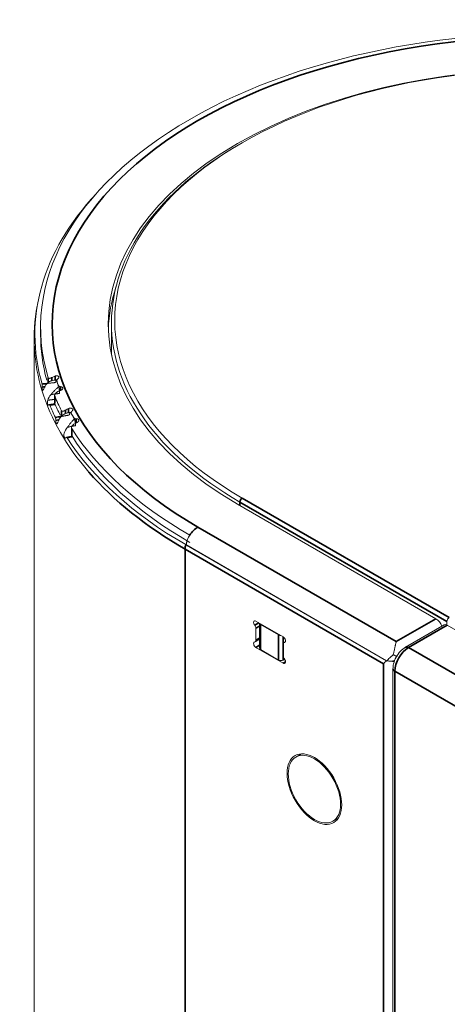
# Model space of a CAD drawing. Header units: millimetres. Extents: x 4 to 1188, y 1 to 840.
# Tile 118 of 256: x 860 to 869, y 252 to 273. Entities that reach past the tile are written whole.
import ezdxf

# ---------------------------------------------------------------- set-up
doc = ezdxf.new("R2010")
doc.units = ezdxf.units.MM
doc.layers.add('1', color=7, linetype='Continuous')

msp = doc.modelspace()

# ---------------------------------------------------------------- linework, layer by layer
at = {"layer": '1', "color": 154, "linetype": 'Continuous', "lineweight": 13}
for p, q in [((861.9552, 266.5551), (861.9552, 266.0108)), ((860.4885, 266.4675), (860.4885, 266.3211)), ((860.3552, 266.234), (860.3552, 159.5233)), ((860.8228, 265.3657), (860.8228, 265.3516)), ((860.7788, 265.0557), (860.7788, 264.9078)), ((860.7788, 264.9078), (860.7806, 264.8988)), ((861.1212, 264.7013), (861.1212, 264.6879)), ((861.1276, 264.3913), (861.1276, 264.2419)), ((868.6648, 260.4423), (864.5636, 262.8101)), ((867.6463, 259.5733), (863.4904, 261.9728)), ((863.507, 261.9761), (863.507, 261.9664)), ((863.507, 261.9664), (863.5073, 261.963)), ((867.6463, 259.5733), (863.5073, 261.963)), ((865.5072, 260.0663), (864.9415, 260.3929)), ((864.9415, 260.2441), (864.9415, 259.9972)), ((865.0155, 260.3497), (865.0155, 259.8326)), ((865.035, 260.3225), (865.4121, 260.1048)), ((868.8339, 260.3128), (868.0325, 259.8501)), ((868.8911, 260.3824), (868.8911, 260.3111)), ((871.5404, 258.7821), (868.9005, 260.3062)), ((864.9277, 259.9667), (865.0155, 260.0174)), ((864.9415, 259.8485), (865.5072, 259.5219)), ((865.035, 259.8054), (865.4121, 259.5877)), ((865.5072, 259.6706), (865.5072, 259.9175)), ((865.5503, 259.965), (865.521, 259.9481)), ((865.5064, 259.5877), (865.535, 259.6042)), ((867.784, 259.6989), (867.8635, 259.653)), ((867.7773, 259.4081), (867.7773, 174.9053)), ((865.8832, 257.6477), (865.7689, 257.5817)), ((866.5356, 256.2538), (866.6498, 256.3198))]:
    msp.add_line(p, q, dxfattribs=at)
at = {"layer": '1', "color": 154, "linetype": 'Continuous', "lineweight": 35}
for p, q in [((860.6446, 265.3209), (860.6446, 265.4245)), ((860.7238, 265.4307), (860.7238, 265.3626)), ((860.7872, 265.3774), (860.7872, 265.4596)), ((860.8242, 265.3574), (860.8242, 265.3476)), ((860.8584, 265.2527), (860.8584, 265.2618)), ((860.9028, 265.2395), (860.9028, 265.1615)), ((860.7806, 265.0452), (860.7806, 264.8988)), ((860.921, 264.6277), (860.921, 264.7428)), ((861.0059, 264.7545), (861.0059, 264.6832)), ((861.0674, 264.7023), (861.0674, 264.7875)), ((861.1245, 264.6884), (861.1245, 264.6819)), ((861.1776, 264.5895), (861.1776, 264.5958)), ((861.2274, 264.5766), (861.2274, 264.4912)), ((861.1317, 264.375), (861.1317, 264.2286)), ((864.6579, 262.9353), (868.9383, 260.4641)), ((864.6108, 262.7829), (864.6108, 262.8537)), ((868.8911, 260.3824), (864.6108, 262.8537)), ((863.7434, 262.3366), (867.8446, 259.9687)), ((863.4794, 261.8793), (867.5806, 259.5115)), ((863.4794, 261.8793), (863.4794, 155.1687)), ((867.8446, 259.9687), (868.6648, 260.4423)), ((864.9179, 260.3049), (865.0059, 260.3557)), ((865.0155, 260.2869), (864.9415, 260.2441)), ((865.035, 259.8054), (865.035, 260.3225)), ((868.0992, 259.8435), (868.9005, 260.3062)), ((864.9415, 259.9972), (865.0155, 260.04)), ((865.4121, 259.5877), (865.4121, 260.1048)), ((865.5064, 259.5877), (865.5064, 260.0667)), ((864.9415, 259.8485), (865.0155, 259.8913)), ((865.548, 259.961), (865.5308, 259.9511)), ((870.739, 258.3194), (868.0992, 259.8435)), ((865.5072, 259.5219), (865.5543, 259.5491)), ((867.5806, 155.0761), (867.5806, 259.5115)), ((867.8163, 174.9279), (867.8163, 259.3536)), ((867.8163, 259.3536), (870.4562, 257.8295))]:
    msp.add_line(p, q, dxfattribs=at)
at = {"layer": '1', "color": 154, "linetype": 'Continuous', "lineweight": 13}
for centre, major_axis, ratio, start_param, end_param in [((871.0219, 266.4675), (10.5333, 0), 0.5773503, 1.3984453, 3.3139437), ((871.0219, 266.5388), (9.1333, 0), 0.5773503, 0.7853982, 3.9269908), ((871.0219, 266.6096), (-9, 0), 0.5773503, 3.9269908, 7.0685835), ((871.0219, 266.5551), (9.0667, 0), 0.5773503, 2.3525129, 3.9269908), ((871.0219, 266.3211), (-10.6511, 0), 0.5773503, 5.7895799, 6.4509448), ((871.0219, 266.3211), (9.1333, 0), 0.5773503, 2.9544225, 3.1209269), ((871.0219, 266.234), (-10.6667, 0), 0.5773503, 6.1727878, 6.7477483), ((871.0219, 266.3211), (-10.5333, 0), 0.5773503, 6.2831714, 6.4389852), ((871.0219, 266.0108), (-9.0667, 0), 0.5773503, 0, 0.0227275), ((860.9042, 265.1408), (-0.3551, -0.1151), 0.8025634, 5.3304576, 5.7389283), ((871.0219, 266.5261), (10.4, 0), 0.5773503, 3.3338808, 3.3577906), ((860.9843, 264.9173), (0.3474, 0.1367), 0.7962061, 2.1397413, 2.548212), ((871.0219, 266.4675), (10.5333, 0), 0.5773503, 3.3776487, 3.4291354), ((871.0219, 266.3211), (-10.5333, 0), 0.5773503, 0.236056, 0.2780121), ((871.0219, 266.3211), (-10.6511, 0), 0.5773503, 0.2402393, 0.2829512), ((871.0219, 266.5261), (10.4, 0), 0.5773503, 3.4490726, 3.4729824), ((861.1889, 264.4766), (-0.329, -0.1764), 0.7799815, 5.1888707, 5.5973415), ((861.313, 264.26), (0.3187, 0.1944), 0.7701381, 2.0042167, 2.4126875), ((871.0219, 266.4675), (10.5333, 0), 0.5773503, 3.4928404, 3.9269908), ((871.0219, 266.3211), (-10.6511, 0), 0.5773503, 0.355431, 0.7853982), ((861.1942, 264.2419), (0.0667, 0), 0.5773503, 3.1415849, 3.4928404), ((871.0219, 266.3211), (-10.5333, 0), 0.5773503, 0.3512478, 0.7853982), ((863.7434, 262.0317), (0.1867, 0.3233), 0.5773503, 1.4836206, 1.7493096), ((868.6648, 260.279), (0.1, -0.1732), 0.5773503, 1.2910228, 2.3561945), ((868.9383, 260.4096), (0.0333, 0.0577), 0.5773503, 0.7853982, 2.3561945), ((864.9415, 260.3384), (0.0333, -0.0577), 0.5773503, 2.3561945, 4.9741884), ((864.8944, 260.2714), (0.0333, -0.0577), 0.5773503, 0.7853982, 1.8325957), ((865.0822, 260.3497), (-0.0667, 0), 0.5773503, 0, 0.7853982), ((868.9005, 260.1973), (0.0667, -0.1155), 0.5773503, 2.3561945, 3.1415927), ((865.4593, 260.132), (-0.0667, 0), 0.5773503, 0.7853982, 1.5807856), ((865.5072, 260.0118), (0.0333, -0.0577), 0.5773503, 6.0213859, 8.6393798), ((864.9415, 259.903), (0.0333, -0.0577), 0.5773503, 2.8797933, 5.4977871), ((864.8944, 260.0245), (0.0333, -0.0577), 0.5773503, 6.0213859, 7.0685835), ((865.0822, 259.8326), (-0.0667, 0), 0.5773503, 0, 0.7853982), ((865.5543, 259.8903), (0.0333, -0.0577), 0.5773503, 2.8797933, 3.9269908), ((865.5543, 259.6434), (0.0333, -0.0577), 0.5773503, 3.9269908, 4.9741884), ((865.5072, 259.5764), (0.0333, -0.0577), 0.5773503, 5.4977871, 8.115781), ((865.4593, 259.6149), (-0.0667, 0), 0.5773503, 0.7853982, 2.3561945), ((867.722, 259.6802), (0.2, 0), 0.5773503, 4.3240875, 5.2032619), ((867.722, 259.6802), (0.2, 0), 0.5773503, 4.3240875, 4.6567185), ((866.3408, 257.0266), (0.4, -0.6928), 0.5773503, 3.3795683, 3.4313064), ((866.3408, 257.0266), (0.4, -0.6928), 0.5773503, 5.9840468, 6.0360794)]:
    msp.add_ellipse(centre, major_axis=major_axis, ratio=ratio, start_param=start_param, end_param=end_param, dxfattribs=at)
at = {"layer": '1', "color": 154, "linetype": 'Continuous', "lineweight": 35}
for centre, major_axis, start_param, end_param in [((871.0219, 266.5388), (-10.2933, 0), 3.9269908, 7.0685835), ((871.0219, 266.234), (-10.6667, 0), 0.464563, 0.7853982), ((864.6579, 262.8809), (0.0333, 0.0577), 0.7853982, 2.3561945), ((863.7434, 262.0317), (0.1867, 0.3233), 0.7853982, 1.4836206), ((863.7434, 262.0317), (0.1867, 0.3233), 2.0664428, 2.3561945), ((868.0992, 259.5169), (-0.2, -0.3464), 3.9269908, 5.4977871), ((868.0992, 259.7347), (0.0667, -0.1155), 2.3561945, 3.1419117), ((867.9106, 259.4081), (-0.1333, 0), 0.0001227, 0.7853982)]:
    msp.add_ellipse(centre, major_axis=major_axis, ratio=0.5773503, start_param=start_param, end_param=end_param, dxfattribs=at)
at = {"layer": '1', "color": 154, "linetype": 'Continuous', "lineweight": 13}
for major_axis in [(-0.4, 0.6928), (-0.3833, 0.664)]:
    msp.add_ellipse((866.1523, 256.9177), major_axis=major_axis, ratio=0.5773503, dxfattribs=at)
at = {"layer": '1', "color": 154, "linetype": 'Continuous', "lineweight": 35}
for points in [[(860.5203, 265.2943), (860.554, 265.2977), (860.5877, 265.3011), (860.6214, 265.3045)], [(860.7922, 264.8739), (860.7537, 264.8685), (860.7152, 264.8632), (860.6766, 264.8579)], [(860.7943, 264.6042), (860.8323, 264.6107), (860.8703, 264.6172), (860.9083, 264.6237)], [(861.1529, 264.2056), (861.1141, 264.1974), (861.0753, 264.1893), (861.0365, 264.1811)]]:
    msp.add_open_spline(points, degree=3, dxfattribs=at)
at = {"layer": '1', "color": 154, "linetype": 'Continuous', "lineweight": 13}
for points, knots in [([(860.6231, 265.3064), (860.6357, 265.3188), (860.6494, 265.3296), (860.6714, 265.3434), (860.679, 265.3477), (860.6888, 265.3524), (860.6908, 265.3533), (860.6948, 265.3551), (860.6968, 265.356), (860.7028, 265.3586), (860.7069, 265.3602), (860.7272, 265.3676), (860.744, 265.3718), (860.7654, 265.3752), (860.7697, 265.3758), (860.7784, 265.3769), (860.7828, 265.3773), (860.7959, 265.3783), (860.8047, 265.3786), (860.8135, 265.3786)], [0, 0, 0, 0, 0.25, 0.25, 0.375, 0.375, 0.40625, 0.40625, 0.4375, 0.4375, 0.5, 0.5, 0.75, 0.75, 0.8125, 0.8125, 0.875, 0.875, 1, 1, 1, 1]), ([(860.7238, 265.4307), (860.7195, 265.4283), (860.7152, 265.4262), (860.7068, 265.4223), (860.7026, 265.4205), (860.6963, 265.4182), (860.6943, 265.4174), (860.6902, 265.4161), (860.6882, 265.4155), (860.6822, 265.4138), (860.6784, 265.413), (860.6729, 265.4122), (860.6711, 265.412), (860.6677, 265.4117), (860.6643, 265.4117), (860.6612, 265.412), (860.659, 265.4123), (860.6583, 265.4125), (860.6569, 265.4128), (860.6562, 265.413), (860.6528, 265.4142), (860.6505, 265.4156), (860.6478, 265.4184), (860.6469, 265.4194), (860.6456, 265.4218), (860.645, 265.4231), (860.6446, 265.4245)], [0, 0, 0, 0, 0.125, 0.125, 0.25, 0.25, 0.3125, 0.3125, 0.375, 0.375, 0.5, 0.5, 0.5625, 0.5625, 0.625, 0.6875, 0.6875, 0.71875, 0.71875, 0.75, 0.75, 0.875, 0.875, 0.9375, 0.9375, 1, 1, 1, 1]), ([(860.8451, 265.4004), (860.8478, 265.4023), (860.8528, 265.4061), (860.8569, 265.4103), (860.8605, 265.4145), (860.8621, 265.4167), (860.8646, 265.421), (860.8656, 265.4232), (860.8666, 265.4266), (860.8669, 265.4277), (860.8672, 265.4299), (860.8673, 265.431), (860.8675, 265.4342), (860.8672, 265.4364), (860.8665, 265.4396), (860.8661, 265.4406), (860.8653, 265.4427), (860.8648, 265.4437), (860.8631, 265.4466), (860.8618, 265.4485), (860.8592, 265.4512), (860.8583, 265.4521), (860.8564, 265.4538), (860.8554, 265.4546), (860.8521, 265.4569), (860.8497, 265.4582), (860.8457, 265.4601), (860.8444, 265.4607), (860.8415, 265.4617), (860.8401, 265.4622), (860.8356, 265.4635), (860.8324, 265.4642), (860.8275, 265.4648), (860.8258, 265.465), (860.8224, 265.4653), (860.8207, 265.4653), (860.8155, 265.4654), (860.812, 265.4652), (860.8067, 265.4645), (860.8049, 265.4643), (860.8013, 265.4636), (860.7995, 265.4632), (860.7942, 265.462), (860.7907, 265.4609), (860.7872, 265.4596)], [0, 0, 0, 0, 0.0625, 0.125, 0.125, 0.1875, 0.1875, 0.25, 0.25, 0.28125, 0.28125, 0.3125, 0.3125, 0.375, 0.375, 0.40625, 0.40625, 0.4375, 0.4375, 0.5, 0.5, 0.53125, 0.53125, 0.5625, 0.5625, 0.625, 0.625, 0.65625, 0.65625, 0.6875, 0.6875, 0.75, 0.75, 0.78125, 0.78125, 0.8125, 0.8125, 0.875, 0.875, 0.90625, 0.90625, 0.9375, 0.9375, 1, 1, 1, 1]), ([(860.8242, 265.3574), (860.823, 265.3607), (860.8225, 265.3643), (860.8231, 265.3698), (860.8234, 265.3717), (860.8245, 265.3755), (860.8253, 265.3774), (860.8271, 265.3812), (860.8282, 265.3831), (860.8307, 265.3868), (860.8336, 265.3905), (860.8371, 265.3939), (860.8409, 265.3972), (860.8429, 265.3988), (860.8451, 265.4004)], [0, 0, 0, 0, 0.25, 0.25, 0.375, 0.375, 0.5, 0.5, 0.625, 0.625, 0.75, 0.875, 0.875, 1, 1, 1, 1]), ([(860.5203, 265.2943), (860.5213, 265.2908), (860.5221, 265.2867), (860.5227, 265.2809), (860.5228, 265.2797), (860.523, 265.2772), (860.5231, 265.2759), (860.5233, 265.2721), (860.5234, 265.2694), (860.5234, 265.2653), (860.5234, 265.2639), (860.5234, 265.2611), (860.5234, 265.2596), (860.5233, 265.2553), (860.523, 265.2494), (860.5227, 265.2434), (860.5224, 265.2389), (860.5222, 265.2373), (860.522, 265.2343), (860.5219, 265.2328), (860.5217, 265.2313)], [0, 0, 0, 0, 0.25, 0.25, 0.3125, 0.3125, 0.375, 0.375, 0.5, 0.5, 0.5625, 0.5625, 0.625, 0.625, 0.75, 0.875, 0.875, 0.9375, 0.9375, 1, 1, 1, 1]), ([(860.5217, 265.2313), (860.5214, 265.2277), (860.5212, 265.2241), (860.5211, 265.2187), (860.5211, 265.2169), (860.5211, 265.2133), (860.5211, 265.2115), (860.5213, 265.2063), (860.5215, 265.2029), (860.522, 265.198), (860.5222, 265.1964), (860.5226, 265.1933), (860.5228, 265.1918), (860.5235, 265.1874), (860.524, 265.1847), (860.5248, 265.1809), (860.5251, 265.1797), (860.5257, 265.1773), (860.526, 265.1762), (860.5269, 265.1729), (860.5276, 265.1708), (860.5286, 265.1682), (860.5289, 265.1674), (860.5296, 265.1659), (860.53, 265.1652), (860.5311, 265.1635), (860.5319, 265.1627), (860.533, 265.1621), (860.5334, 265.1619), (860.5342, 265.1619), (860.5347, 265.1619), (860.5359, 265.1623), (860.5367, 265.1629), (860.538, 265.1642), (860.5385, 265.1647), (860.5393, 265.1658), (860.5398, 265.1665), (860.5412, 265.1684), (860.5421, 265.17), (860.544, 265.1733), (860.545, 265.1751), (860.547, 265.179), (860.5481, 265.1811), (860.5502, 265.1854), (860.5514, 265.1876), (860.5525, 265.1899)], [0, 0, 0, 0, 0.0625, 0.0625, 0.09375, 0.09375, 0.125, 0.125, 0.1875, 0.1875, 0.21875, 0.21875, 0.25, 0.25, 0.3125, 0.3125, 0.34375, 0.34375, 0.375, 0.375, 0.4375, 0.4375, 0.46875, 0.46875, 0.5, 0.5, 0.5625, 0.5625, 0.59375, 0.59375, 0.625, 0.625, 0.6875, 0.6875, 0.71875, 0.71875, 0.75, 0.75, 0.8125, 0.8125, 0.875, 0.875, 0.9375, 0.9375, 1, 1, 1, 1]), ([(860.864, 265.238), (860.8571, 265.2323), (860.8503, 265.2264), (860.8367, 265.2144), (860.8299, 265.2083), (860.8095, 265.1895), (860.7959, 265.1764), (860.7789, 265.1593), (860.7755, 265.1558), (860.7687, 265.1488), (860.7586, 265.1383), (860.7488, 265.1277), (860.7296, 265.1062), (860.7172, 265.0916), (860.7055, 265.0767)], [0, 0, 0, 0, 0.125, 0.125, 0.25, 0.25, 0.5, 0.5, 0.5625, 0.5625, 0.625, 0.75, 0.75, 1, 1, 1, 1]), ([(860.7806, 265.0452), (860.7795, 265.048), (860.7789, 265.0511), (860.7788, 265.0564), (860.7789, 265.0582), (860.7793, 265.062), (860.78, 265.0658), (860.7811, 265.0697), (860.7821, 265.0728), (860.7825, 265.0738), (860.7833, 265.0758), (860.7837, 265.0768), (860.7858, 265.0818), (860.7879, 265.0858), (860.7916, 265.0917), (860.7929, 265.0937), (860.7957, 265.0975), (860.7971, 265.0994), (860.8016, 265.1049), (860.8049, 265.1085), (860.8102, 265.1136), (860.812, 265.1152), (860.8158, 265.1183), (860.8177, 265.1199), (860.8236, 265.1242), (860.8276, 265.1268), (860.8319, 265.1292)], [0, 0, 0, 0, 0.125, 0.125, 0.1875, 0.1875, 0.25, 0.3125, 0.3125, 0.34375, 0.34375, 0.375, 0.375, 0.5, 0.5, 0.5625, 0.5625, 0.625, 0.625, 0.75, 0.75, 0.8125, 0.8125, 0.875, 0.875, 1, 1, 1, 1]), ([(860.9028, 265.2395), (860.8972, 265.2398), (860.8921, 265.2404), (860.886, 265.2417), (860.8848, 265.242), (860.8825, 265.2427), (860.8813, 265.243), (860.878, 265.2441), (860.8739, 265.2458), (860.8703, 265.2479), (860.8678, 265.2496), (860.867, 265.2502), (860.8655, 265.2515), (860.8648, 265.2521), (860.8616, 265.2554), (860.8596, 265.2584), (860.8584, 265.2618)], [0, 0, 0, 0, 0.25, 0.25, 0.3125, 0.3125, 0.375, 0.375, 0.5, 0.625, 0.625, 0.6875, 0.6875, 0.75, 0.75, 1, 1, 1, 1]), ([(860.8954, 265.1581), (860.8988, 265.1594), (860.9056, 265.1621), (860.912, 265.1653), (860.9167, 265.1679), (860.9182, 265.1687), (860.9212, 265.1705), (860.9226, 265.1714), (860.9268, 265.1742), (860.9294, 265.1761), (860.933, 265.1792), (860.9342, 265.1802), (860.9364, 265.1823), (860.9374, 265.1833), (860.9403, 265.1865), (860.9419, 265.1886), (860.9441, 265.1919), (860.9447, 265.193), (860.9458, 265.1952), (860.9463, 265.1963), (860.9476, 265.1997), (860.9481, 265.2019), (860.9485, 265.2052), (860.9485, 265.2063), (860.9485, 265.2085), (860.9484, 265.2096), (860.9478, 265.2128), (860.9472, 265.2149), (860.9457, 265.2179), (860.9452, 265.2189), (860.9439, 265.2209), (860.9432, 265.2218), (860.9409, 265.2246), (860.9392, 265.2264), (860.9361, 265.2288), (860.935, 265.2296), (860.9327, 265.2311), (860.9315, 265.2318), (860.9277, 265.2338), (860.925, 265.235), (860.9206, 265.2364), (860.9191, 265.2369), (860.916, 265.2377), (860.9144, 265.238), (860.9096, 265.2389), (860.9063, 265.2393), (860.9028, 265.2395)], [0, 0, 0, 0, 0.0625, 0.125, 0.125, 0.15625, 0.15625, 0.1875, 0.1875, 0.25, 0.25, 0.28125, 0.28125, 0.3125, 0.3125, 0.375, 0.375, 0.40625, 0.40625, 0.4375, 0.4375, 0.5, 0.5, 0.53125, 0.53125, 0.5625, 0.5625, 0.625, 0.625, 0.65625, 0.65625, 0.6875, 0.6875, 0.75, 0.75, 0.78125, 0.78125, 0.8125, 0.8125, 0.875, 0.875, 0.90625, 0.90625, 0.9375, 0.9375, 1, 1, 1, 1]), ([(860.6354, 264.9587), (860.6336, 264.9522), (860.6322, 264.9457), (860.6305, 264.9354), (860.6301, 264.932), (860.6296, 264.9266), (860.6295, 264.9248), (860.6292, 264.9212), (860.6291, 264.9194), (860.629, 264.9139), (860.629, 264.9103), (860.6292, 264.9049), (860.6293, 264.9031), (860.6296, 264.8995), (860.6301, 264.8943), (860.6308, 264.8894), (860.6317, 264.8848), (860.632, 264.8832), (860.6326, 264.8803), (860.633, 264.8789), (860.634, 264.8749), (860.6347, 264.8723), (860.6359, 264.8688), (860.6363, 264.8677), (860.6371, 264.8655), (860.6375, 264.8645), (860.6388, 264.8615), (860.6397, 264.8598), (860.641, 264.8576), (860.6415, 264.857), (860.6424, 264.8559), (860.6438, 264.8545), (860.6452, 264.854), (860.6466, 264.854), (860.6471, 264.8541), (860.6481, 264.8545), (860.6491, 264.855), (860.6501, 264.8558), (860.651, 264.8567), (860.6515, 264.8573), (860.6531, 264.8591), (860.6541, 264.8605), (860.6551, 264.8621)], [0, 0, 0, 0, 0.125, 0.125, 0.1875, 0.1875, 0.21875, 0.21875, 0.25, 0.25, 0.3125, 0.3125, 0.34375, 0.34375, 0.375, 0.4375, 0.4375, 0.46875, 0.46875, 0.5, 0.5, 0.5625, 0.5625, 0.59375, 0.59375, 0.625, 0.625, 0.6875, 0.6875, 0.71875, 0.71875, 0.75, 0.8125, 0.8125, 0.84375, 0.84375, 0.875, 0.90625, 0.90625, 0.9375, 0.9375, 1, 1, 1, 1]), ([(860.6551, 264.8621), (860.6568, 264.8647), (860.6586, 264.8666), (860.6609, 264.868), (860.6614, 264.8683), (860.6624, 264.8687), (860.6629, 264.8688), (860.6644, 264.8691), (860.6663, 264.8692), (860.6682, 264.8684), (860.6696, 264.8676), (860.6701, 264.8673), (860.671, 264.8665), (860.6715, 264.8661), (860.6737, 264.8638), (860.6752, 264.8612), (860.6766, 264.8579)], [0, 0, 0, 0, 0.25, 0.25, 0.3125, 0.3125, 0.375, 0.375, 0.5, 0.625, 0.625, 0.6875, 0.6875, 0.75, 0.75, 1, 1, 1, 1]), ([(860.9157, 264.6238), (860.9282, 264.6371), (860.9418, 264.6488), (860.964, 264.6641), (860.9716, 264.6688), (860.9816, 264.6742), (860.9836, 264.6752), (860.9876, 264.6773), (860.9896, 264.6783), (860.9957, 264.6813), (860.9999, 264.6831), (861.0206, 264.6919), (861.0378, 264.6973), (861.0599, 264.7022), (861.0643, 264.7031), (861.0733, 264.7047), (861.0778, 264.7054), (861.0914, 264.7073), (861.1004, 264.7082), (861.1096, 264.7088)], [0, 0, 0, 0, 0.25, 0.25, 0.375, 0.375, 0.40625, 0.40625, 0.4375, 0.4375, 0.5, 0.5, 0.75, 0.75, 0.8125, 0.8125, 0.875, 0.875, 1, 1, 1, 1]), ([(861.0059, 264.7545), (861.0017, 264.7518), (860.9975, 264.7494), (860.9891, 264.7449), (860.9849, 264.7429), (860.9786, 264.7401), (860.9765, 264.7392), (860.9723, 264.7376), (860.9702, 264.7368), (860.964, 264.7348), (860.96, 264.7337), (860.9542, 264.7325), (860.9523, 264.7322), (860.9485, 264.7317), (860.9448, 264.7314), (860.9414, 264.7315), (860.9389, 264.7317), (860.9381, 264.7318), (860.9364, 264.7321), (860.9357, 264.7322), (860.9318, 264.7331), (860.929, 264.7343), (860.9255, 264.7369), (860.9244, 264.7379), (860.9225, 264.7402), (860.9217, 264.7414), (860.921, 264.7428)], [0, 0, 0, 0, 0.125, 0.125, 0.25, 0.25, 0.3125, 0.3125, 0.375, 0.375, 0.5, 0.5, 0.5625, 0.5625, 0.625, 0.6875, 0.6875, 0.71875, 0.71875, 0.75, 0.75, 0.875, 0.875, 0.9375, 0.9375, 1, 1, 1, 1]), ([(861.1381, 264.7325), (861.1405, 264.7346), (861.1449, 264.7388), (861.1482, 264.7432), (861.1511, 264.7477), (861.1523, 264.7499), (861.154, 264.7544), (861.1545, 264.7567), (861.1549, 264.76), (861.155, 264.7612), (861.1549, 264.7634), (861.1548, 264.7645), (861.1543, 264.7677), (861.1537, 264.7698), (861.1523, 264.7729), (861.1517, 264.774), (861.1505, 264.7759), (861.1498, 264.7769), (861.1476, 264.7797), (861.1458, 264.7815), (861.1427, 264.784), (861.1416, 264.7848), (861.1393, 264.7864), (861.1382, 264.7871), (861.1344, 264.7892), (861.1317, 264.7904), (861.1273, 264.7919), (861.1258, 264.7924), (861.1227, 264.7933), (861.1212, 264.7937), (861.1164, 264.7946), (861.113, 264.7951), (861.1078, 264.7954), (861.1061, 264.7955), (861.1026, 264.7955), (861.1008, 264.7955), (861.0955, 264.7951), (861.0919, 264.7947), (861.0865, 264.7937), (861.0847, 264.7933), (861.0812, 264.7925), (861.0794, 264.792), (861.0742, 264.7903), (861.0707, 264.789), (861.0674, 264.7875)], [0, 0, 0, 0, 0.0625, 0.125, 0.125, 0.1875, 0.1875, 0.25, 0.25, 0.28125, 0.28125, 0.3125, 0.3125, 0.375, 0.375, 0.40625, 0.40625, 0.4375, 0.4375, 0.5, 0.5, 0.53125, 0.53125, 0.5625, 0.5625, 0.625, 0.625, 0.65625, 0.65625, 0.6875, 0.6875, 0.75, 0.75, 0.78125, 0.78125, 0.8125, 0.8125, 0.875, 0.875, 0.90625, 0.90625, 0.9375, 0.9375, 1, 1, 1, 1]), ([(861.1245, 264.6884), (861.1227, 264.6917), (861.1216, 264.6951), (861.1211, 264.7007), (861.1211, 264.7026), (861.1216, 264.7065), (861.122, 264.7084), (861.1232, 264.7123), (861.124, 264.7142), (861.1259, 264.7181), (861.1282, 264.722), (861.1311, 264.7256), (861.1343, 264.7292), (861.1361, 264.7309), (861.1381, 264.7325)], [0, 0, 0, 0, 0.25, 0.25, 0.375, 0.375, 0.5, 0.5, 0.625, 0.625, 0.75, 0.875, 0.875, 1, 1, 1, 1]), ([(860.7943, 264.6042), (860.796, 264.6008), (860.7974, 264.5968), (860.7989, 264.591), (860.7992, 264.5899), (860.7997, 264.5874), (860.7999, 264.5862), (860.8006, 264.5823), (860.801, 264.5797), (860.8015, 264.5756), (860.8017, 264.5742), (860.8019, 264.5714), (860.802, 264.5699), (860.8023, 264.5656), (860.8026, 264.5597), (860.8027, 264.5537), (860.8027, 264.5491), (860.8027, 264.5476), (860.8026, 264.5446), (860.8026, 264.5431), (860.8026, 264.5415)], [0, 0, 0, 0, 0.25, 0.25, 0.3125, 0.3125, 0.375, 0.375, 0.5, 0.5, 0.5625, 0.5625, 0.625, 0.625, 0.75, 0.875, 0.875, 0.9375, 0.9375, 1, 1, 1, 1]), ([(860.8026, 264.5415), (860.8024, 264.5379), (860.8025, 264.5343), (860.8027, 264.5289), (860.8028, 264.5272), (860.8031, 264.5236), (860.8033, 264.5218), (860.804, 264.5165), (860.8045, 264.5132), (860.8055, 264.5084), (860.8059, 264.5068), (860.8067, 264.5037), (860.8071, 264.5022), (860.8083, 264.4979), (860.8092, 264.4952), (860.8107, 264.4915), (860.8112, 264.4903), (860.8122, 264.488), (860.8127, 264.4869), (860.8142, 264.4837), (860.8153, 264.4817), (860.8169, 264.4792), (860.8174, 264.4784), (860.8185, 264.477), (860.8191, 264.4763), (860.8208, 264.4747), (860.8219, 264.474), (860.8236, 264.4734), (860.8242, 264.4733), (860.8253, 264.4733), (860.8259, 264.4734), (860.8276, 264.4739), (860.8287, 264.4745), (860.8304, 264.4759), (860.8309, 264.4765), (860.8321, 264.4777), (860.8326, 264.4783), (860.8343, 264.4804), (860.8354, 264.482), (860.8376, 264.4855), (860.8388, 264.4874), (860.8411, 264.4914), (860.8423, 264.4935), (860.8446, 264.498), (860.8459, 264.5003), (860.8471, 264.5026)], [0, 0, 0, 0, 0.0625, 0.0625, 0.09375, 0.09375, 0.125, 0.125, 0.1875, 0.1875, 0.21875, 0.21875, 0.25, 0.25, 0.3125, 0.3125, 0.34375, 0.34375, 0.375, 0.375, 0.4375, 0.4375, 0.46875, 0.46875, 0.5, 0.5, 0.5625, 0.5625, 0.59375, 0.59375, 0.625, 0.625, 0.6875, 0.6875, 0.71875, 0.71875, 0.75, 0.75, 0.8125, 0.8125, 0.875, 0.875, 0.9375, 0.9375, 1, 1, 1, 1]), ([(861.1877, 264.5725), (861.1817, 264.5663), (861.1756, 264.56), (861.1635, 264.5472), (861.1575, 264.5406), (861.1392, 264.5205), (861.1269, 264.5066), (861.1114, 264.4884), (861.1083, 264.4847), (861.1021, 264.4773), (861.0929, 264.4661), (861.0838, 264.4548), (861.0659, 264.4321), (861.0544, 264.4168), (861.0432, 264.4011)], [0, 0, 0, 0, 0.125, 0.125, 0.25, 0.25, 0.5, 0.5, 0.5625, 0.5625, 0.625, 0.75, 0.75, 1, 1, 1, 1]), ([(861.2274, 264.5766), (861.2217, 264.5765), (861.2162, 264.5768), (861.2098, 264.5777), (861.2085, 264.5779), (861.206, 264.5784), (861.2047, 264.5786), (861.2011, 264.5795), (861.1966, 264.5809), (861.1925, 264.5827), (861.1896, 264.5843), (861.1887, 264.5848), (861.1869, 264.586), (861.186, 264.5866), (861.182, 264.5896), (861.1795, 264.5925), (861.1776, 264.5958)], [0, 0, 0, 0, 0.25, 0.25, 0.3125, 0.3125, 0.375, 0.375, 0.5, 0.625, 0.625, 0.6875, 0.6875, 0.75, 0.75, 1, 1, 1, 1]), ([(861.2348, 264.4952), (861.2382, 264.4967), (861.2447, 264.4999), (861.2507, 264.5035), (861.255, 264.5063), (861.2565, 264.5073), (861.2592, 264.5093), (861.2605, 264.5103), (861.2642, 264.5133), (861.2665, 264.5154), (861.2696, 264.5187), (861.2706, 264.5198), (861.2724, 264.522), (861.2733, 264.5231), (861.2756, 264.5264), (861.2769, 264.5286), (861.2784, 264.5321), (861.2789, 264.5332), (861.2796, 264.5355), (861.2799, 264.5366), (861.2805, 264.54), (861.2806, 264.5422), (861.2804, 264.5455), (861.2802, 264.5467), (861.2797, 264.5488), (861.2794, 264.5499), (861.2782, 264.5531), (861.2772, 264.5551), (861.2751, 264.558), (861.2744, 264.559), (861.2727, 264.5608), (861.2719, 264.5618), (861.269, 264.5644), (861.2669, 264.566), (861.2633, 264.5682), (861.262, 264.5689), (861.2594, 264.5702), (861.2581, 264.5709), (861.2539, 264.5726), (861.2509, 264.5736), (861.2462, 264.5747), (861.2445, 264.5751), (861.2412, 264.5757), (861.2396, 264.5759), (861.2345, 264.5765), (861.231, 264.5766), (861.2274, 264.5766)], [0, 0, 0, 0, 0.0625, 0.125, 0.125, 0.15625, 0.15625, 0.1875, 0.1875, 0.25, 0.25, 0.28125, 0.28125, 0.3125, 0.3125, 0.375, 0.375, 0.40625, 0.40625, 0.4375, 0.4375, 0.5, 0.5, 0.53125, 0.53125, 0.5625, 0.5625, 0.625, 0.625, 0.65625, 0.65625, 0.6875, 0.6875, 0.75, 0.75, 0.78125, 0.78125, 0.8125, 0.8125, 0.875, 0.875, 0.90625, 0.90625, 0.9375, 0.9375, 1, 1, 1, 1]), ([(861.1317, 264.375), (861.1299, 264.3777), (861.1288, 264.3808), (861.1278, 264.386), (861.1277, 264.3878), (861.1275, 264.3916), (861.1277, 264.3955), (861.1283, 264.3995), (861.1289, 264.4025), (861.1292, 264.4036), (861.1297, 264.4056), (861.13, 264.4067), (861.1316, 264.4118), (861.1332, 264.4159), (861.1362, 264.422), (861.1373, 264.4241), (861.1397, 264.4281), (861.1409, 264.4301), (861.1449, 264.4359), (861.1478, 264.4397), (861.1527, 264.4451), (861.1544, 264.4468), (861.1579, 264.4502), (861.1597, 264.4518), (861.1652, 264.4566), (861.1692, 264.4595), (861.1733, 264.4621)], [0, 0, 0, 0, 0.125, 0.125, 0.1875, 0.1875, 0.25, 0.3125, 0.3125, 0.34375, 0.34375, 0.375, 0.375, 0.5, 0.5, 0.5625, 0.5625, 0.625, 0.625, 0.75, 0.75, 0.8125, 0.8125, 0.875, 0.875, 1, 1, 1, 1]), ([(860.9755, 264.2785), (860.9739, 264.2719), (860.9726, 264.2652), (860.9714, 264.2549), (860.9711, 264.2514), (860.9709, 264.2461), (860.9708, 264.2443), (860.9708, 264.2406), (860.9708, 264.2388), (860.971, 264.2333), (860.9713, 264.2297), (860.972, 264.2244), (860.9722, 264.2226), (860.9728, 264.219), (860.9738, 264.2139), (860.975, 264.2091), (860.9765, 264.2045), (860.977, 264.203), (860.978, 264.2001), (860.9785, 264.1987), (860.9801, 264.1948), (860.9813, 264.1923), (860.9831, 264.1889), (860.9837, 264.1878), (860.9849, 264.1857), (860.9855, 264.1847), (860.9874, 264.1818), (860.9886, 264.1801), (860.9905, 264.1781), (860.9912, 264.1775), (860.9925, 264.1765), (860.9945, 264.1752), (860.9964, 264.1748), (860.9983, 264.1749), (860.999, 264.1751), (861.0002, 264.1755), (861.0015, 264.1761), (861.0027, 264.177), (861.004, 264.178), (861.0046, 264.1786), (861.0064, 264.1805), (861.0077, 264.182), (861.0089, 264.1837)], [0, 0, 0, 0, 0.125, 0.125, 0.1875, 0.1875, 0.21875, 0.21875, 0.25, 0.25, 0.3125, 0.3125, 0.34375, 0.34375, 0.375, 0.4375, 0.4375, 0.46875, 0.46875, 0.5, 0.5, 0.5625, 0.5625, 0.59375, 0.59375, 0.625, 0.625, 0.6875, 0.6875, 0.71875, 0.71875, 0.75, 0.8125, 0.8125, 0.84375, 0.84375, 0.875, 0.90625, 0.90625, 0.9375, 0.9375, 1, 1, 1, 1]), ([(861.0089, 264.1837), (861.0108, 264.1864), (861.013, 264.1884), (861.0159, 264.19), (861.0165, 264.1903), (861.0177, 264.1908), (861.0183, 264.1909), (861.0201, 264.1914), (861.0226, 264.1915), (861.025, 264.191), (861.0269, 264.1902), (861.0275, 264.1899), (861.0287, 264.1893), (861.0293, 264.1889), (861.0322, 264.1867), (861.0344, 264.1843), (861.0365, 264.1811)], [0, 0, 0, 0, 0.25, 0.25, 0.3125, 0.3125, 0.375, 0.375, 0.5, 0.625, 0.625, 0.6875, 0.6875, 0.75, 0.75, 1, 1, 1, 1]), ([(863.5265, 262.0804), (863.5224, 262.0712), (863.5191, 262.0617), (863.5138, 262.0425), (863.5118, 262.0327), (863.5096, 262.0179), (863.509, 262.0129), (863.508, 262.0029), (863.5076, 261.9979), (863.5069, 261.983), (863.5069, 261.973), (863.5073, 261.963)], [0, 0, 0, 0, 0.25, 0.25, 0.5, 0.5, 0.625, 0.625, 0.75, 0.75, 1, 1, 1, 1]), ([(868.0325, 259.8501), (867.9953, 259.8278), (867.9246, 259.7717), (867.8361, 259.6488), (867.7866, 259.5195), (867.7776, 259.4405), (867.7773, 259.4081)], [0, 0, 0, 0, 0.2520127, 0.5300712, 0.8089978, 1, 1, 1, 1]), ([(867.784, 259.6989), (867.7873, 259.7125), (867.7904, 259.726), (867.7949, 259.7459), (867.7964, 259.7525), (867.7992, 259.7655), (867.8007, 259.772), (867.8048, 259.7912), (867.8074, 259.8036), (867.8125, 259.8276), (867.815, 259.8392), (867.8198, 259.8619), (867.8221, 259.8729), (867.825, 259.8862), (867.8256, 259.8888), (867.8267, 259.8941), (867.8273, 259.8967), (867.829, 259.9044), (867.8302, 259.9095), (867.8336, 259.9243), (867.8358, 259.9337), (867.8391, 259.9473), (867.8407, 259.954), (867.8427, 259.9614), (867.8435, 259.9646), (867.844, 259.9667), (867.8443, 259.9677), (867.8446, 259.9687)], [0, 0, 0, 0, 0.125, 0.125, 0.1875, 0.1875, 0.25, 0.25, 0.375, 0.375, 0.5, 0.5, 0.625, 0.625, 0.65625, 0.65625, 0.6875, 0.6875, 0.75, 0.75, 0.875, 0.875, 0.9375, 0.96875, 0.984375, 0.984375, 1, 1, 1, 1]), ([(867.6463, 259.5733), (867.6563, 259.5825), (867.6667, 259.5918), (867.6883, 259.6112), (867.6994, 259.6212), (867.7225, 259.642), (867.7344, 259.6527), (867.7497, 259.6668), (867.7528, 259.6697), (867.759, 259.6754), (867.7621, 259.6783), (867.7715, 259.687), (867.7777, 259.6929), (867.784, 259.6989)], [0, 0, 0, 0, 0.25, 0.25, 0.5, 0.5, 0.75, 0.75, 0.8125, 0.8125, 0.875, 0.875, 1, 1, 1, 1]), ([(867.6463, 259.5733), (867.6337, 259.5619), (867.622, 259.5511), (867.6055, 259.5357), (867.6003, 259.5307), (867.5927, 259.5233), (867.5889, 259.5197), (867.5853, 259.5162), (867.5829, 259.5138), (867.5818, 259.5126), (867.5806, 259.5115)], [0, 0, 0, 0, 0.5, 0.5, 0.75, 0.75, 0.875, 0.9375, 0.9375, 1, 1, 1, 1]), ([(867.8078, 259.5522), (867.8043, 259.5528), (867.8006, 259.5534), (867.7937, 259.5546), (867.7904, 259.5551), (867.7838, 259.5562), (867.7804, 259.5568), (867.7702, 259.5585), (867.7632, 259.5596), (867.7524, 259.5611), (867.7487, 259.5616), (867.7413, 259.5625), (867.7375, 259.5629), (867.7262, 259.5641), (867.7186, 259.5647), (867.7109, 259.5649)], [0, 0, 0, 0, 0.1254919, 0.1254919, 0.2348054, 0.2348054, 0.3441189, 0.3441189, 0.562746, 0.562746, 0.6720595, 0.6720595, 0.781373, 0.781373, 1, 1, 1, 1])]:
    msp.add_open_spline(points, degree=3, knots=knots, dxfattribs=at)
for points, degree in [([(860.7993, 265.3254), (860.6231, 265.3064)], 1), ([(860.7872, 265.4596), (860.7762, 265.4556), (860.7547, 265.4467), (860.734, 265.4363), (860.7238, 265.4307)], 3), ([(860.8135, 265.3786), (860.8051, 265.3862), (860.8006, 265.3685), (860.7993, 265.3254)], 3), ([(860.8584, 265.2618), (860.847, 265.2938), (860.8356, 265.3256), (860.8242, 265.3574)], 3), ([(860.8803, 265.0997), (860.7055, 265.0767)], 1), ([(860.8319, 265.1292), (860.8421, 265.1348), (860.8629, 265.1452), (860.8844, 265.1541), (860.8954, 265.1581)], 3), ([(860.8803, 265.0997), (860.8786, 265.1511), (860.873, 265.1972), (860.864, 265.238)], 3), ([(860.7788, 264.9775), (860.6354, 264.9587)], 1), ([(860.7866, 264.886), (860.7252, 264.8775), (860.6638, 264.869)], 2), ([(861.0674, 264.7875), (861.0567, 264.7828), (861.0358, 264.7725), (861.0157, 264.7607), (861.0059, 264.7545)], 3), ([(861.0641, 264.7013), (861.0373, 264.6964)], 1), ([(861.1096, 264.7088), (861.0964, 264.7157), (861.089, 264.6976), (861.087, 264.6544)], 3), ([(861.087, 264.6544), (860.9157, 264.6238)], 1), ([(861.1776, 264.5958), (861.1599, 264.6268), (861.1422, 264.6576), (861.1245, 264.6884)], 3), ([(861.1733, 264.4621), (861.1832, 264.4684), (861.2033, 264.4801), (861.2242, 264.4904), (861.2348, 264.4952)], 3), ([(861.2123, 264.4355), (861.2098, 264.4868), (861.2015, 264.5324), (861.1877, 264.5725)], 3), ([(861.2123, 264.4355), (861.0432, 264.4011)], 1), ([(861.1423, 264.2171), (861.0807, 264.2041), (861.019, 264.1911)], 2)]:
    msp.add_open_spline(points, degree=degree, dxfattribs=at)
at = {"layer": '1', "color": 154, "linetype": 'Continuous', "lineweight": 35}
for points, knots in [([(860.5809, 265.2372), (860.5801, 265.2371), (860.5792, 265.237), (860.5595, 265.2351), (860.5406, 265.2332), (860.5217, 265.2313)], [0, 0, 0, 0, 0.044042, 0.044042, 1, 1, 1, 1]), ([(860.876, 264.554), (860.8752, 264.5539), (860.8744, 264.5538), (860.8683, 264.5527), (860.8629, 264.5518), (860.8392, 264.5478), (860.8209, 264.5447), (860.8026, 264.5415)], [0, 0, 0, 0, 0.0312332, 0.0312332, 0.2512377, 0.2512377, 1, 1, 1, 1])]:
    msp.add_open_spline(points, degree=3, knots=knots, dxfattribs=at)

doc.saveas('drawing.dxf')
